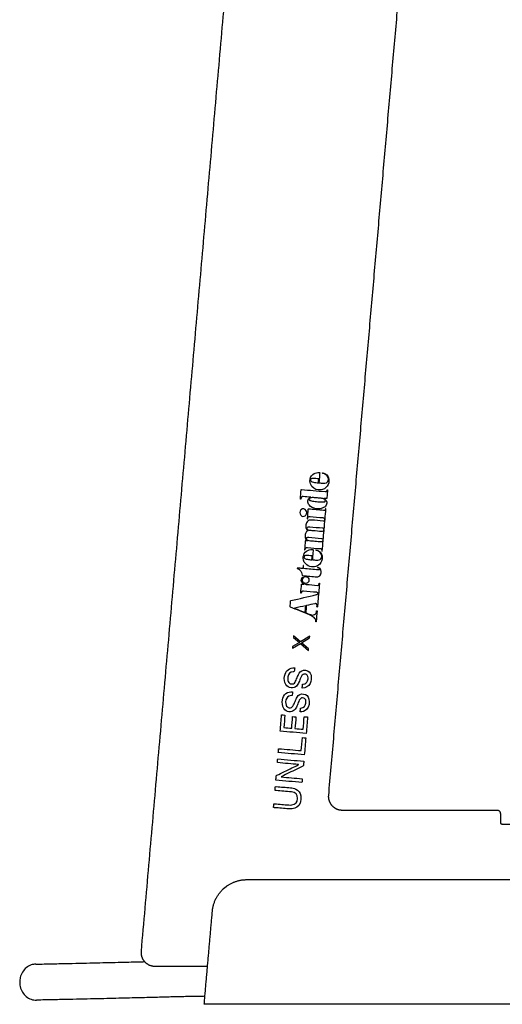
# Model space of a CAD drawing. Header units: millimetres. Extents: x -676 to 694, y -469 to 716.
# Tile 6 of 10: x 111 to 181, y -155 to -12. Entities that reach past the tile are written whole.
import ezdxf

# ---------------------------------------------------------------- set-up
doc = ezdxf.new("R2010")
doc.units = ezdxf.units.MM
doc.layers.add('Make2D$Visibile$Curve', color=7, linetype='Continuous', true_color=0x000000)

msp = doc.modelspace()

# ---------------------------------------------------------------- linework, layer by layer
at = {"layer": 'Make2D$Visibile$Curve', "color": 18, "lineweight": -3, "true_color": 0x000000}
msp.add_lwpolyline([(180.64, -128.6), (215.16, -128.6)], dxfattribs=at)
for points in [[(145.95, 51.57), (137.27, -47.68), (128.58, -146.93)], [(155.65, -124.43), (161.38, -58.93), (167.11, 6.57)], [(179.96, -126.6), (168.8, -126.6), (157.64, -126.6)], [(180.46, -128.4), (180.46, -127.75), (180.46, -127.1)], [(143.85, -136.6), (182.4, -136.6), (220.95, -136.6)], [(137.69, -154.6), (138.28, -147.88), (138.87, -141.16)], [(130.58, -149.1), (134.38, -149.1), (138.17, -149.1)], [(220.95, -154.6), (179.82, -154.6), (138.69, -154.6)]]:
    msp.add_open_spline(points, degree=2, dxfattribs=at)
for points, degree, knots in [([(154.75, -77.89), (154.75, -77.91), (154.74, -77.94), (154.78, -77.94), (154.83, -77.95), (154.88, -77.96), (154.93, -77.97), (155.31, -78.09), (155.61, -78.44), (155.61, -78.81), (155.61, -79.03), (155.52, -79.2), (155.31, -79.29), (155.17, -79.34), (155.03, -79.35), (154.89, -79.35), (154.69, -79.35), (154.48, -79.33), (154.28, -79.31), (154.25, -79.3), (154.24, -79.29), (154.24, -79.26), (154.26, -79.03), (154.28, -78.8), (154.3, -78.57), (154.32, -78.34), (154.34, -78.11), (154.36, -77.88), (154.37, -77.84), (154.36, -77.83), (154.32, -77.83), (154.24, -77.82), (154.17, -77.82), (154.09, -77.82), (153.82, -77.84), (153.58, -77.92), (153.37, -78.09), (153.06, -78.33), (152.93, -78.66), (152.94, -79.05), (152.95, -79.34), (153.04, -79.61), (153.23, -79.84), (153.56, -80.22), (153.98, -80.38), (154.47, -80.33), (155.3, -80.25), (155.78, -79.49), (155.67, -78.77), (155.6, -78.31), (155.24, -77.94), (154.79, -77.88), (154.78, -77.87), (154.76, -77.86), (154.75, -77.89)], 3, [0, 0, 0, 0, 0.055556, 0.055556, 0.055556, 0.111111, 0.111111, 0.111111, 0.166667, 0.166667, 0.166667, 0.222222, 0.222222, 0.222222, 0.277778, 0.277778, 0.277778, 0.333333, 0.333333, 0.333333, 0.388889, 0.388889, 0.388889, 0.444444, 0.444444, 0.444444, 0.5, 0.5, 0.5, 0.555556, 0.555556, 0.555556, 0.611111, 0.611111, 0.611111, 0.666667, 0.666667, 0.666667, 0.722222, 0.722222, 0.722222, 0.777778, 0.777778, 0.777778, 0.833333, 0.833333, 0.833333, 0.888889, 0.888889, 0.888889, 0.944444, 0.944444, 0.944444, 1, 1, 1, 1]), ([(153.44, -79.22), (153.33, -79.19), (153.21, -79.16), (153.11, -79.09), (153.04, -79.03), (152.99, -78.96), (153.01, -78.86), (153.03, -78.79), (153.07, -78.75), (153.13, -78.72), (153.22, -78.68), (153.32, -78.68), (153.41, -78.68), (153.54, -78.68), (153.67, -78.69), (153.8, -78.7), (153.93, -78.71), (154.05, -78.73), (154.18, -78.74), (154.21, -78.74), (154.22, -78.74), (154.22, -78.77), (154.2, -78.94), (154.19, -79.1), (154.18, -79.27), (154.17, -79.29), (154.17, -79.3), (154.14, -79.3), (153.9, -79.29), (153.67, -79.27), (153.44, -79.22)], 3, [0, 0, 0, 0, 0.1, 0.1, 0.1, 0.2, 0.2, 0.2, 0.3, 0.3, 0.3, 0.4, 0.4, 0.4, 0.5, 0.5, 0.5, 0.6, 0.6, 0.6, 0.7, 0.7, 0.7, 0.8, 0.8, 0.8, 0.9, 0.9, 0.9, 1, 1, 1, 1]), ([(155.41, -80.35), (155.41, -80.36), (155.41, -80.37), (155.41, -80.38), (155.37, -80.54), (155.31, -80.58), (155.15, -80.57), (155.15, -80.57), (155.14, -80.57), (155.13, -80.57), (153.99, -80.47), (152.86, -80.37), (151.73, -80.27), (151.68, -80.27), (151.67, -80.28), (151.67, -80.32), (151.63, -80.76), (151.6, -81.19), (151.56, -81.62), (151.56, -81.63), (151.56, -81.64), (151.56, -81.65), (151.55, -81.68), (151.57, -81.68), (151.59, -81.68), (151.61, -81.68), (151.62, -81.68), (151.62, -81.65), (151.62, -81.6), (151.63, -81.55), (151.64, -81.5), (151.67, -81.39), (151.74, -81.31), (151.86, -81.3), (151.89, -81.29), (151.93, -81.3), (151.97, -81.3), (152.33, -81.33), (152.68, -81.36), (153.04, -81.39), (153.05, -81.39), (153.07, -81.39), (153.08, -81.4), (153.05, -81.42), (153.02, -81.43), (152.98, -81.44), (152.78, -81.54), (152.66, -81.7), (152.65, -81.93), (152.64, -82.14), (152.7, -82.33), (152.83, -82.49), (153.08, -82.81), (153.43, -82.97), (153.81, -83.04), (154.06, -83.09), (154.31, -83.07), (154.55, -83.01), (154.79, -82.95), (155, -82.86), (155.17, -82.68), (155.33, -82.51), (155.41, -82.31), (155.38, -82.08), (155.35, -81.89), (155.23, -81.76), (155.09, -81.66), (155.04, -81.62), (154.99, -81.59), (154.93, -81.56), (154.94, -81.56), (154.95, -81.56), (154.95, -81.56), (155.08, -81.57), (155.2, -81.58), (155.32, -81.59), (155.36, -81.59), (155.37, -81.59), (155.38, -81.55), (155.4, -81.29), (155.42, -81.04), (155.44, -80.79), (155.45, -80.64), (155.47, -80.5), (155.48, -80.35), (155.48, -80.33), (155.48, -80.32), (155.42, -80.31), (155.41, -80.32), (155.41, -80.35)], 3, [0, 0, 0, 0, 0.033333, 0.033333, 0.033333, 0.066667, 0.066667, 0.066667, 0.1, 0.1, 0.1, 0.133333, 0.133333, 0.133333, 0.166667, 0.166667, 0.166667, 0.2, 0.2, 0.2, 0.233333, 0.233333, 0.233333, 0.266667, 0.266667, 0.266667, 0.3, 0.3, 0.3, 0.333333, 0.333333, 0.333333, 0.366667, 0.366667, 0.366667, 0.4, 0.4, 0.4, 0.433333, 0.433333, 0.433333, 0.466667, 0.466667, 0.466667, 0.5, 0.5, 0.5, 0.533333, 0.533333, 0.533333, 0.566667, 0.566667, 0.566667, 0.6, 0.6, 0.6, 0.633333, 0.633333, 0.633333, 0.666667, 0.666667, 0.666667, 0.7, 0.7, 0.7, 0.733333, 0.733333, 0.733333, 0.766667, 0.766667, 0.766667, 0.8, 0.8, 0.8, 0.833333, 0.833333, 0.833333, 0.866667, 0.866667, 0.866667, 0.9, 0.9, 0.9, 0.933333, 0.933333, 0.933333, 0.966667, 0.966667, 1, 1, 1, 1]), ([(154.57, -81.54), (154.72, -81.56), (154.86, -81.59), (155, -81.65), (155.06, -81.68), (155.12, -81.72), (155.15, -81.78), (155.21, -81.88), (155.18, -81.98), (155.07, -82.03), (154.98, -82.06), (154.9, -82.06), (154.81, -82.06), (154.57, -82.05), (154.33, -82.05), (154.09, -82.03), (153.82, -82.01), (153.56, -81.97), (153.3, -81.94), (153.2, -81.92), (153.1, -81.91), (153, -81.88), (152.97, -81.87), (152.94, -81.86), (152.91, -81.84), (152.81, -81.78), (152.79, -81.66), (152.88, -81.57), (152.95, -81.5), (153.03, -81.48), (153.12, -81.46), (153.34, -81.43), (153.56, -81.45), (153.77, -81.46), (153.86, -81.47), (153.94, -81.48), (154.03, -81.49), (154.21, -81.51), (154.39, -81.51), (154.57, -81.54)], 3, [0, 0, 0, 0, 0.076923, 0.076923, 0.076923, 0.153846, 0.153846, 0.153846, 0.230769, 0.230769, 0.230769, 0.307692, 0.307692, 0.307692, 0.384615, 0.384615, 0.384615, 0.461538, 0.461538, 0.461538, 0.538462, 0.538462, 0.538462, 0.615385, 0.615385, 0.615385, 0.692308, 0.692308, 0.692308, 0.769231, 0.769231, 0.769231, 0.846154, 0.846154, 0.846154, 0.923077, 0.923077, 0.923077, 1, 1, 1, 1]), ([(152.48, -83.64), (152.46, -83.81), (152.39, -83.95), (152.26, -84.05), (152.06, -84.21), (151.79, -84.18), (151.62, -83.99), (151.43, -83.77), (151.44, -83.42), (151.64, -83.2), (151.89, -82.95), (152.27, -83.02), (152.42, -83.34), (152.47, -83.44), (152.49, -83.54), (152.48, -83.64)], 3, [0, 0, 0, 0, 0.2, 0.2, 0.2, 0.4, 0.4, 0.4, 0.6, 0.6, 0.6, 0.8, 0.8, 0.8, 1, 1, 1, 1]), ([(152.58, -87.68), (152.5, -87.61), (152.43, -87.55), (152.37, -87.47), (152.27, -87.33), (152.23, -87.17), (152.23, -86.83), (152.25, -86.66), (152.33, -86.51), (152.4, -86.37), (152.51, -86.28), (152.66, -86.23), (152.67, -86.23), (152.67, -86.23), (152.68, -86.23), (152.64, -86.2), (152.6, -86.17), (152.56, -86.14), (152.43, -86.01), (152.37, -85.85), (152.35, -85.67), (152.34, -85.47), (152.36, -85.28), (152.44, -85.1), (152.54, -84.84), (152.77, -84.68), (153.05, -84.68), (153.1, -84.67), (153.16, -84.68), (153.22, -84.68), (153.75, -84.73), (154.29, -84.78), (154.83, -84.82), (154.85, -84.82), (154.88, -84.82), (154.9, -84.82), (154.97, -84.81), (155.02, -84.76), (155.04, -84.7), (155.05, -84.62), (155.06, -84.55), (155.05, -84.48), (155.05, -84.4), (155, -84.36), (154.91, -84.34), (154.88, -84.34), (154.85, -84.34), (154.82, -84.33), (154.2, -84.28), (153.58, -84.23), (152.96, -84.17), (152.91, -84.17), (152.87, -84.16), (152.82, -84.17), (152.71, -84.18), (152.65, -84.24), (152.63, -84.35), (152.62, -84.4), (152.61, -84.44), (152.61, -84.49), (152.61, -84.51), (152.6, -84.52), (152.55, -84.51), (152.54, -84.51), (152.54, -84.48), (152.55, -84.47), (152.55, -84.46), (152.55, -84.45), (152.58, -84.02), (152.62, -83.59), (152.66, -83.17), (152.66, -83.09), (152.66, -83.1), (152.73, -83.11), (153.46, -83.17), (154.19, -83.24), (154.92, -83.3), (154.97, -83.3), (155.01, -83.31), (155.05, -83.3), (155.11, -83.28), (155.15, -83.25), (155.16, -83.19), (155.18, -83.14), (155.18, -83.08), (155.18, -83.03), (155.18, -83.01), (155.19, -83), (155.24, -83), (155.25, -83.01), (155.25, -83.03), (155.25, -83.04), (155.25, -83.05), (155.25, -83.06), (155.16, -84.04), (155.08, -85.03), (154.99, -86.01), (154.99, -86.03), (155, -86.06), (154.97, -86.06), (154.94, -86.07), (154.92, -86.06), (154.92, -86.02), (154.93, -85.91), (154.9, -85.85), (154.81, -85.82), (154.8, -85.82), (154.78, -85.82), (154.77, -85.82), (154.15, -85.76), (153.53, -85.71), (152.92, -85.66), (152.84, -85.65), (152.77, -85.66), (152.7, -85.68), (152.61, -85.71), (152.55, -85.78), (152.53, -85.97), (152.56, -86.05), (152.65, -86.11), (152.7, -86.15), (152.76, -86.17), (152.83, -86.18), (153.02, -86.2), (153.2, -86.21), (153.39, -86.23), (153.81, -86.27), (154.23, -86.3), (154.65, -86.34), (154.67, -86.34), (154.69, -86.34), (154.72, -86.34), (154.84, -86.35), (154.9, -86.3), (154.91, -86.18), (154.91, -86.15), (154.91, -86.13), (154.98, -86.14), (154.98, -86.16), (154.98, -86.18), (154.94, -86.63), (154.9, -87.08), (154.86, -87.53), (154.86, -87.56), (154.85, -87.58), (154.81, -87.57), (154.8, -87.57), (154.79, -87.56), (154.79, -87.54), (154.8, -87.53), (154.8, -87.51), (154.8, -87.5), (154.81, -87.4), (154.77, -87.35), (154.66, -87.34), (154.64, -87.33), (154.62, -87.33), (154.59, -87.33), (153.98, -87.28), (153.37, -87.22), (152.76, -87.17), (152.73, -87.17), (152.69, -87.16), (152.66, -87.17), (152.57, -87.19), (152.5, -87.23), (152.47, -87.33), (152.44, -87.42), (152.47, -87.5), (152.54, -87.57), (152.61, -87.64), (152.71, -87.69), (152.81, -87.7), (153.09, -87.72), (153.37, -87.75), (153.66, -87.77), (153.96, -87.8), (154.27, -87.83), (154.58, -87.85), (154.71, -87.86), (154.77, -87.81), (154.78, -87.68), (154.78, -87.66), (154.78, -87.64), (154.85, -87.65), (154.85, -87.66), (154.85, -87.69), (154.8, -88.18), (154.76, -88.66), (154.72, -89.15), (154.72, -89.18), (154.72, -89.19), (154.68, -89.19), (154.66, -89.19), (154.65, -89.18), (154.65, -89.16), (154.66, -89.11), (154.66, -89.07), (154.67, -89.02), (154.67, -88.89), (154.61, -88.83), (154.49, -88.81), (154.48, -88.81), (154.47, -88.81), (154.46, -88.81), (153.84, -88.76), (153.21, -88.7), (152.58, -88.65), (152.54, -88.65), (152.49, -88.65), (152.45, -88.65), (152.33, -88.68), (152.26, -88.74), (152.24, -88.87), (152.23, -88.89), (152.23, -88.92), (152.23, -88.97), (152.22, -88.98), (152.16, -88.97), (152.16, -88.96), (152.16, -88.94), (152.2, -88.52), (152.23, -88.1), (152.27, -87.69), (152.27, -87.66), (152.28, -87.65), (152.31, -87.66), (152.4, -87.66), (152.49, -87.67), (152.58, -87.68)], 3, [0, 0, 0, 0, 0.012658, 0.012658, 0.012658, 0.025316, 0.025316, 0.037975, 0.037975, 0.037975, 0.050633, 0.050633, 0.050633, 0.063291, 0.063291, 0.063291, 0.075949, 0.075949, 0.075949, 0.088608, 0.088608, 0.088608, 0.101266, 0.101266, 0.101266, 0.113924, 0.113924, 0.113924, 0.126582, 0.126582, 0.126582, 0.139241, 0.139241, 0.139241, 0.151899, 0.151899, 0.151899, 0.164557, 0.164557, 0.164557, 0.177215, 0.177215, 0.177215, 0.189873, 0.189873, 0.189873, 0.202532, 0.202532, 0.202532, 0.21519, 0.21519, 0.21519, 0.227848, 0.227848, 0.227848, 0.240506, 0.240506, 0.240506, 0.253165, 0.253165, 0.253165, 0.265823, 0.265823, 0.278481, 0.278481, 0.278481, 0.291139, 0.291139, 0.291139, 0.303797, 0.303797, 0.303797, 0.316456, 0.316456, 0.316456, 0.329114, 0.329114, 0.329114, 0.341772, 0.341772, 0.341772, 0.35443, 0.35443, 0.35443, 0.367089, 0.367089, 0.367089, 0.379747, 0.379747, 0.392405, 0.392405, 0.392405, 0.405063, 0.405063, 0.405063, 0.417722, 0.417722, 0.417722, 0.43038, 0.43038, 0.43038, 0.443038, 0.443038, 0.443038, 0.455696, 0.455696, 0.455696, 0.468354, 0.468354, 0.468354, 0.481013, 0.481013, 0.481013, 0.493671, 0.493671, 0.493671, 0.506329, 0.506329, 0.518987, 0.518987, 0.518987, 0.531646, 0.531646, 0.531646, 0.544304, 0.544304, 0.544304, 0.556962, 0.556962, 0.556962, 0.56962, 0.56962, 0.56962, 0.582278, 0.582278, 0.582278, 0.594937, 0.594937, 0.607595, 0.607595, 0.607595, 0.620253, 0.620253, 0.620253, 0.632911, 0.632911, 0.632911, 0.64557, 0.64557, 0.64557, 0.658228, 0.658228, 0.658228, 0.670886, 0.670886, 0.670886, 0.683544, 0.683544, 0.683544, 0.696203, 0.696203, 0.696203, 0.708861, 0.708861, 0.708861, 0.721519, 0.721519, 0.721519, 0.734177, 0.734177, 0.734177, 0.746835, 0.746835, 0.746835, 0.759494, 0.759494, 0.759494, 0.772152, 0.772152, 0.772152, 0.78481, 0.78481, 0.78481, 0.797468, 0.797468, 0.810127, 0.810127, 0.810127, 0.822785, 0.822785, 0.822785, 0.835443, 0.835443, 0.835443, 0.848101, 0.848101, 0.848101, 0.860759, 0.860759, 0.860759, 0.873418, 0.873418, 0.873418, 0.886076, 0.886076, 0.886076, 0.898734, 0.898734, 0.898734, 0.911392, 0.911392, 0.911392, 0.924051, 0.924051, 0.924051, 0.936709, 0.936709, 0.949367, 0.949367, 0.962025, 0.962025, 0.962025, 0.974684, 0.974684, 0.974684, 0.987342, 0.987342, 0.987342, 1, 1, 1, 1]), ([(153.29, -90.37), (153.31, -90.14), (153.33, -89.91), (153.34, -89.69), (153.36, -89.46), (153.38, -89.23), (153.41, -89), (153.41, -88.96), (153.4, -88.95), (153.37, -88.95), (153.27, -88.93), (153.17, -88.93), (153.07, -88.94), (152.41, -88.99), (151.94, -89.53), (151.98, -90.2), (152.01, -90.6), (152.18, -90.93), (152.5, -91.17), (152.77, -91.37), (153.07, -91.46), (153.4, -91.45), (153.68, -91.45), (153.93, -91.37), (154.16, -91.2), (154.45, -90.99), (154.63, -90.7), (154.7, -90.34), (154.75, -90.09), (154.74, -89.85), (154.63, -89.62), (154.48, -89.27), (154.21, -89.06), (153.83, -88.99), (153.82, -88.99), (153.8, -88.98), (153.8, -89.01), (153.8, -89.03), (153.79, -89.05), (153.82, -89.05), (153.86, -89.05), (153.9, -89.06), (153.93, -89.07), (154.29, -89.16), (154.65, -89.5), (154.65, -89.94), (154.65, -90.08), (154.62, -90.2), (154.52, -90.3), (154.45, -90.37), (154.36, -90.4), (154.27, -90.43), (154.14, -90.46), (154, -90.47), (153.86, -90.46), (153.68, -90.46), (153.5, -90.44), (153.33, -90.42), (153.29, -90.42), (153.28, -90.4), (153.29, -90.37)], 3, [0, 0, 0, 0, 0.05, 0.05, 0.05, 0.1, 0.1, 0.1, 0.15, 0.15, 0.15, 0.2, 0.2, 0.2, 0.25, 0.25, 0.25, 0.3, 0.3, 0.3, 0.35, 0.35, 0.35, 0.4, 0.4, 0.4, 0.45, 0.45, 0.45, 0.5, 0.5, 0.5, 0.55, 0.55, 0.55, 0.6, 0.6, 0.6, 0.65, 0.65, 0.65, 0.7, 0.7, 0.7, 0.75, 0.75, 0.75, 0.8, 0.8, 0.8, 0.85, 0.85, 0.85, 0.9, 0.9, 0.9, 0.95, 0.95, 0.95, 1, 1, 1, 1]), ([(153.18, -90.41), (152.98, -90.4), (152.77, -90.39), (152.57, -90.35), (152.44, -90.33), (152.32, -90.3), (152.2, -90.23), (152.16, -90.21), (152.12, -90.18), (152.09, -90.14), (152.02, -90.04), (152.04, -89.91), (152.15, -89.85), (152.24, -89.8), (152.35, -89.79), (152.45, -89.79), (152.58, -89.79), (152.71, -89.81), (152.8, -89.82), (152.97, -89.83), (153.1, -89.84), (153.23, -89.85), (153.25, -89.85), (153.26, -89.86), (153.26, -89.89), (153.25, -90.05), (153.23, -90.22), (153.22, -90.38), (153.22, -90.41), (153.21, -90.41), (153.18, -90.41)], 3, [0, 0, 0, 0, 0.1, 0.1, 0.1, 0.2, 0.2, 0.2, 0.3, 0.3, 0.3, 0.4, 0.4, 0.4, 0.5, 0.5, 0.5, 0.6, 0.6, 0.6, 0.7, 0.7, 0.7, 0.8, 0.8, 0.8, 0.9, 0.9, 0.9, 1, 1, 1, 1]), ([(152.95, -92.79), (152.6, -92.76), (152.25, -92.73), (151.89, -92.7), (151.85, -92.7), (151.83, -92.68), (151.83, -92.64), (151.79, -92.37), (151.69, -92.12), (151.5, -91.92), (151.4, -91.81), (151.28, -91.72), (151.13, -91.68), (151.11, -91.67), (151.1, -91.66), (151.1, -91.64), (151.11, -91.6), (151.13, -91.62), (151.14, -91.62), (151.39, -91.64), (151.63, -91.66), (151.88, -91.68), (151.92, -91.68), (151.93, -91.68), (151.93, -91.64), (151.94, -91.52), (151.95, -91.41), (151.96, -91.29), (151.96, -91.27), (151.96, -91.25), (152.03, -91.26), (152.03, -91.28), (152.02, -91.3), (152.01, -91.42), (152, -91.53), (151.99, -91.65), (151.99, -91.68), (152, -91.69), (152.03, -91.69), (152.74, -91.75), (153.44, -91.82), (154.15, -91.88), (154.2, -91.88), (154.24, -91.88), (154.29, -91.87), (154.35, -91.85), (154.37, -91.8), (154.35, -91.74), (154.33, -91.7), (154.31, -91.67), (154.28, -91.65), (154.21, -91.59), (154.13, -91.56), (154.05, -91.53), (154.04, -91.52), (154.03, -91.52), (154.02, -91.52), (154.01, -91.51), (154.01, -91.5), (154.01, -91.48), (154.02, -91.47), (154.03, -91.47), (154.04, -91.48), (154.31, -91.56), (154.55, -91.76), (154.56, -92.11), (154.57, -92.34), (154.5, -92.55), (154.35, -92.73), (154.25, -92.84), (154.13, -92.9), (153.97, -92.88), (153.63, -92.85), (153.29, -92.82), (152.95, -92.79)], 3, [0, 0, 0, 0, 0.04, 0.04, 0.04, 0.08, 0.08, 0.08, 0.12, 0.12, 0.12, 0.16, 0.16, 0.16, 0.2, 0.2, 0.2, 0.24, 0.24, 0.24, 0.28, 0.28, 0.28, 0.32, 0.32, 0.32, 0.36, 0.36, 0.36, 0.4, 0.4, 0.44, 0.44, 0.44, 0.48, 0.48, 0.48, 0.52, 0.52, 0.52, 0.56, 0.56, 0.56, 0.6, 0.6, 0.6, 0.64, 0.64, 0.64, 0.68, 0.68, 0.68, 0.72, 0.72, 0.72, 0.76, 0.76, 0.76, 0.8, 0.8, 0.8, 0.84, 0.84, 0.84, 0.88, 0.88, 0.88, 0.92, 0.92, 0.92, 0.96, 0.96, 0.96, 1, 1, 1, 1]), ([(152.15, -92.86), (151.73, -92.92), (151.54, -93.4), (151.8, -93.73), (151.86, -93.82), (151.95, -93.88), (152.05, -93.94), (151.96, -93.94), (151.87, -93.93), (151.79, -93.92), (151.73, -93.92), (151.73, -93.92), (151.73, -93.97), (151.69, -94.38), (151.66, -94.79), (151.62, -95.2), (151.62, -95.2), (151.62, -95.21), (151.62, -95.22), (151.62, -95.25), (151.63, -95.25), (151.67, -95.25), (151.68, -95.25), (151.69, -95.23), (151.69, -95.19), (151.69, -95.15), (151.7, -95.12), (151.72, -95.03), (151.78, -94.97), (151.86, -94.95), (151.91, -94.94), (151.96, -94.94), (152.01, -94.95), (152.65, -95), (153.28, -95.06), (153.92, -95.11), (153.94, -95.11), (153.97, -95.12), (154, -95.12), (154.12, -95.15), (154.15, -95.25), (154.07, -95.35), (154.03, -95.41), (153.96, -95.43), (153.89, -95.45), (152.66, -95.74), (151.44, -96.02), (150.21, -96.31), (150.18, -96.32), (150.16, -96.33), (150.16, -96.36), (150.14, -96.64), (150.12, -96.91), (150.09, -97.19), (150.09, -97.22), (150.1, -97.23), (150.12, -97.24), (151.04, -97.62), (151.96, -98), (152.88, -98.38), (153.12, -98.47), (153.34, -98.58), (153.53, -98.75), (153.7, -98.91), (153.8, -99.1), (153.78, -99.34), (153.77, -99.37), (153.79, -99.37), (153.81, -99.37), (153.84, -99.38), (153.84, -99.36), (153.84, -99.34), (153.89, -98.83), (153.93, -98.33), (153.98, -97.82), (153.98, -97.78), (153.97, -97.78), (153.94, -97.78), (153.9, -97.77), (153.91, -97.8), (153.91, -97.82), (153.89, -98.03), (153.8, -98.2), (153.61, -98.31), (153.41, -98.42), (153.2, -98.41), (153, -98.34), (152.78, -98.26), (152.57, -98.17), (152.36, -98.08), (152.33, -98.07), (152.33, -98.06), (152.34, -98.04), (152.36, -97.71), (152.39, -97.39), (152.42, -97.07), (152.42, -97.04), (152.43, -97.03), (152.46, -97.03), (152.85, -96.94), (153.25, -96.85), (153.64, -96.77), (153.7, -96.75), (153.75, -96.74), (153.81, -96.75), (153.89, -96.76), (153.94, -96.82), (153.96, -96.92), (153.98, -97.02), (153.97, -97.11), (153.96, -97.2), (153.96, -97.23), (153.97, -97.24), (154, -97.24), (154.03, -97.24), (154.03, -97.22), (154.03, -97.2), (154.05, -96.93), (154.07, -96.65), (154.1, -96.38), (154.17, -95.53), (154.24, -94.69), (154.32, -93.84), (154.32, -93.82), (154.33, -93.8), (154.25, -93.79), (154.25, -93.81), (154.25, -93.83), (154.25, -93.85), (154.25, -93.87), (154.25, -93.89), (154.23, -94.04), (154.13, -94.12), (153.98, -94.11), (153.46, -94.07), (152.94, -94.02), (152.42, -93.97), (152.24, -93.96), (152.07, -93.88), (151.93, -93.76), (151.83, -93.67), (151.75, -93.57), (151.75, -93.42), (151.75, -93.3), (151.78, -93.18), (151.87, -93.09), (151.9, -93.06), (151.94, -93.04), (151.99, -93.03), (151.96, -93.06), (151.94, -93.09), (151.93, -93.12), (151.87, -93.22), (151.84, -93.33), (151.86, -93.44), (151.9, -93.69), (152.11, -93.85), (152.36, -93.83), (152.56, -93.82), (152.7, -93.73), (152.77, -93.55), (152.84, -93.37), (152.82, -93.19), (152.69, -93.04), (152.55, -92.88), (152.36, -92.83), (152.15, -92.86)], 3, [0, 0, 0, 0, 0.017857, 0.017857, 0.017857, 0.035714, 0.035714, 0.035714, 0.053571, 0.053571, 0.053571, 0.071429, 0.071429, 0.071429, 0.089286, 0.089286, 0.089286, 0.107143, 0.107143, 0.107143, 0.125, 0.125, 0.142857, 0.142857, 0.142857, 0.160714, 0.160714, 0.160714, 0.178571, 0.178571, 0.178571, 0.196429, 0.196429, 0.196429, 0.214286, 0.214286, 0.214286, 0.232143, 0.232143, 0.232143, 0.25, 0.25, 0.25, 0.267857, 0.267857, 0.267857, 0.285714, 0.285714, 0.285714, 0.303571, 0.303571, 0.303571, 0.321429, 0.321429, 0.321429, 0.339286, 0.339286, 0.339286, 0.357143, 0.357143, 0.357143, 0.375, 0.375, 0.375, 0.392857, 0.392857, 0.392857, 0.410714, 0.410714, 0.410714, 0.428571, 0.428571, 0.428571, 0.446429, 0.446429, 0.446429, 0.464286, 0.464286, 0.464286, 0.482143, 0.482143, 0.482143, 0.5, 0.5, 0.5, 0.517857, 0.517857, 0.517857, 0.535714, 0.535714, 0.535714, 0.553571, 0.553571, 0.553571, 0.571429, 0.571429, 0.571429, 0.589286, 0.589286, 0.589286, 0.607143, 0.607143, 0.607143, 0.625, 0.625, 0.625, 0.642857, 0.642857, 0.642857, 0.660714, 0.660714, 0.660714, 0.678571, 0.678571, 0.678571, 0.696429, 0.696429, 0.696429, 0.714286, 0.714286, 0.714286, 0.732143, 0.732143, 0.732143, 0.75, 0.75, 0.767857, 0.767857, 0.767857, 0.785714, 0.785714, 0.785714, 0.803571, 0.803571, 0.803571, 0.821429, 0.821429, 0.821429, 0.839286, 0.839286, 0.839286, 0.857143, 0.857143, 0.857143, 0.875, 0.875, 0.875, 0.892857, 0.892857, 0.892857, 0.910714, 0.910714, 0.910714, 0.928571, 0.928571, 0.928571, 0.946429, 0.946429, 0.946429, 0.964286, 0.964286, 0.964286, 0.982143, 0.982143, 0.982143, 1, 1, 1, 1]), ([(152.32, -97.31), (152.3, -97.54), (152.28, -97.77), (152.26, -98.01), (152.26, -98.03), (152.26, -98.04), (152.23, -98.03), (151.73, -97.83), (151.23, -97.62), (150.73, -97.42), (150.73, -97.42), (150.73, -97.42), (150.72, -97.41), (151.27, -97.29), (151.8, -97.17), (152.35, -97.05), (152.34, -97.14), (152.33, -97.22), (152.32, -97.31)], 3, [0, 0, 0, 0, 0.166667, 0.166667, 0.166667, 0.333333, 0.333333, 0.333333, 0.5, 0.5, 0.5, 0.666667, 0.666667, 0.666667, 0.833333, 0.833333, 0.833333, 1, 1, 1, 1]), ([(151.72, -102.39), (151.72, -102.39), (152.75, -103.29), (152.75, -103.29), (152.75, -103.29), (152.73, -103.52), (152.73, -103.52), (152.73, -103.52), (151.56, -102.51), (151.56, -102.51), (151.56, -102.51), (150.43, -103.19), (150.43, -103.19), (150.43, -103.19), (150.45, -102.96), (150.45, -102.96), (150.45, -102.96), (151.43, -102.37), (151.43, -102.37), (151.43, -102.37), (150.57, -101.62), (150.57, -101.62), (150.57, -101.62), (150.59, -101.39), (150.59, -101.39), (150.59, -101.39), (151.59, -102.25), (151.59, -102.25), (151.59, -102.25), (152.91, -101.45), (152.91, -101.45), (152.91, -101.45), (152.89, -101.68), (152.89, -101.68), (152.89, -101.68), (151.72, -102.39), (151.72, -102.39)], 3, [0, 0, 0, 0, 0.083333, 0.083333, 0.083333, 0.166667, 0.166667, 0.166667, 0.25, 0.25, 0.25, 0.333333, 0.333333, 0.333333, 0.416667, 0.416667, 0.416667, 0.5, 0.5, 0.5, 0.583333, 0.583333, 0.583333, 0.666667, 0.666667, 0.666667, 0.75, 0.75, 0.75, 0.833333, 0.833333, 0.833333, 0.916667, 0.916667, 0.916667, 1, 1, 1, 1]), ([(151.83, -108.94), (152.33, -108.95), (152.75, -108.72), (152.96, -108.3), (153.15, -107.92), (153.19, -107.5), (153.1, -107.09), (153, -106.66), (152.73, -106.42), (152.31, -106.36), (151.9, -106.3), (151.59, -106.46), (151.38, -106.81), (151.27, -107.01), (151.19, -107.23), (151.09, -107.45), (150.99, -107.67), (150.9, -107.9), (150.79, -108.11), (150.68, -108.3), (150.49, -108.38), (150.26, -108.35), (150.04, -108.32), (149.9, -108.2), (149.81, -108), (149.72, -107.78), (149.72, -107.56), (149.76, -107.33), (149.84, -106.88), (150.1, -106.63), (150.54, -106.58), (150.57, -106.57), (150.61, -106.58), (150.64, -106.57), (150.66, -106.56), (150.69, -106.54), (150.69, -106.52), (150.71, -106.35), (150.72, -106.19), (150.74, -106.02), (150.38, -106.02), (150.06, -106.08), (149.78, -106.3), (149.48, -106.53), (149.35, -106.86), (149.28, -107.22), (149.21, -107.65), (149.24, -108.05), (149.46, -108.43), (149.81, -109.03), (150.62, -109.03), (150.99, -108.67), (151.16, -108.5), (151.28, -108.3), (151.36, -108.09), (151.45, -107.87), (151.52, -107.65), (151.61, -107.43), (151.67, -107.3), (151.75, -107.17), (151.84, -107.06), (151.97, -106.9), (152.16, -106.89), (152.35, -106.94), (152.52, -106.99), (152.62, -107.12), (152.65, -107.29), (152.69, -107.5), (152.67, -107.7), (152.6, -107.9), (152.5, -108.19), (152.28, -108.35), (151.98, -108.38), (151.95, -108.39), (151.91, -108.39), (151.88, -108.4), (151.86, -108.58), (151.85, -108.76), (151.83, -108.94)], 3, [0, 0, 0, 0, 0.038462, 0.038462, 0.038462, 0.076923, 0.076923, 0.076923, 0.115385, 0.115385, 0.115385, 0.153846, 0.153846, 0.153846, 0.192308, 0.192308, 0.192308, 0.230769, 0.230769, 0.230769, 0.269231, 0.269231, 0.269231, 0.307692, 0.307692, 0.307692, 0.346154, 0.346154, 0.346154, 0.384615, 0.384615, 0.384615, 0.423077, 0.423077, 0.423077, 0.461538, 0.461538, 0.461538, 0.5, 0.5, 0.5, 0.538462, 0.538462, 0.538462, 0.576923, 0.576923, 0.576923, 0.615385, 0.615385, 0.615385, 0.653846, 0.653846, 0.653846, 0.692308, 0.692308, 0.692308, 0.730769, 0.730769, 0.730769, 0.769231, 0.769231, 0.769231, 0.807692, 0.807692, 0.807692, 0.846154, 0.846154, 0.846154, 0.884615, 0.884615, 0.884615, 0.923077, 0.923077, 0.923077, 0.961538, 0.961538, 0.961538, 1, 1, 1, 1]), ([(150.44, -109.46), (150.08, -109.46), (149.76, -109.52), (149.48, -109.74), (149.19, -109.97), (149.05, -110.29), (148.99, -110.65), (148.91, -111.08), (148.94, -111.49), (149.16, -111.87), (149.51, -112.47), (150.32, -112.47), (150.69, -112.11), (150.86, -111.94), (150.98, -111.75), (151.06, -111.53), (151.15, -111.31), (151.22, -111.09), (151.32, -110.87), (151.37, -110.75), (151.43, -110.64), (151.51, -110.54), (151.64, -110.35), (151.83, -110.32), (152.04, -110.38), (152.24, -110.43), (152.34, -110.58), (152.36, -110.77), (152.37, -110.89), (152.37, -111.02), (152.35, -111.14), (152.3, -111.55), (152.06, -111.77), (151.65, -111.82), (151.63, -111.83), (151.61, -111.83), (151.58, -111.84), (151.57, -112.01), (151.55, -112.19), (151.54, -112.38), (151.89, -112.38), (152.21, -112.29), (152.45, -112.03), (152.85, -111.6), (152.91, -111.07), (152.8, -110.52), (152.71, -110.1), (152.43, -109.85), (152.01, -109.8), (151.6, -109.74), (151.29, -109.9), (151.08, -110.25), (150.97, -110.45), (150.89, -110.68), (150.8, -110.89), (150.7, -111.11), (150.61, -111.33), (150.49, -111.54), (150.38, -111.74), (150.19, -111.82), (149.96, -111.79), (149.74, -111.76), (149.59, -111.63), (149.51, -111.42), (149.38, -111.08), (149.42, -110.74), (149.59, -110.41), (149.74, -110.14), (150, -110.03), (150.3, -110.01), (150.34, -110.01), (150.39, -110.02), (150.4, -109.94), (150.41, -109.79), (150.42, -109.63), (150.44, -109.46)], 3, [0, 0, 0, 0, 0.04, 0.04, 0.04, 0.08, 0.08, 0.08, 0.12, 0.12, 0.12, 0.16, 0.16, 0.16, 0.2, 0.2, 0.2, 0.24, 0.24, 0.24, 0.28, 0.28, 0.28, 0.32, 0.32, 0.32, 0.36, 0.36, 0.36, 0.4, 0.4, 0.4, 0.44, 0.44, 0.44, 0.48, 0.48, 0.48, 0.52, 0.52, 0.52, 0.56, 0.56, 0.56, 0.6, 0.6, 0.6, 0.64, 0.64, 0.64, 0.68, 0.68, 0.68, 0.72, 0.72, 0.72, 0.76, 0.76, 0.76, 0.8, 0.8, 0.8, 0.84, 0.84, 0.84, 0.88, 0.88, 0.88, 0.92, 0.92, 0.92, 0.96, 0.96, 0.96, 1, 1, 1, 1]), ([(150.93, -113.1), (150.76, -113.09), (150.61, -113.08), (150.45, -113.06), (150.4, -113.63), (150.36, -114.19), (150.31, -114.75), (149.92, -114.71), (149.55, -114.68), (149.17, -114.65), (149.22, -114.04), (149.28, -113.44), (149.33, -112.83), (149.16, -112.82), (149.01, -112.8), (148.85, -112.79), (148.78, -113.58), (148.72, -114.37), (148.65, -115.16), (149.9, -115.27), (151.15, -115.38), (152.4, -115.49), (152.47, -114.69), (152.54, -113.91), (152.61, -113.11), (152.44, -113.1), (152.29, -113.09), (152.12, -113.07), (152.07, -113.68), (152.02, -114.28), (151.96, -114.89), (151.56, -114.86), (151.18, -114.82), (150.78, -114.79), (150.83, -114.23), (150.88, -113.67), (150.93, -113.1)], 3, [0, 0, 0, 0, 0.083333, 0.083333, 0.083333, 0.166667, 0.166667, 0.166667, 0.25, 0.25, 0.25, 0.333333, 0.333333, 0.333333, 0.416667, 0.416667, 0.416667, 0.5, 0.5, 0.5, 0.583333, 0.583333, 0.583333, 0.666667, 0.666667, 0.666667, 0.75, 0.75, 0.75, 0.833333, 0.833333, 0.833333, 0.916667, 0.916667, 0.916667, 1, 1, 1, 1]), ([(151.69, -117.97), (150.6, -117.88), (149.52, -117.78), (148.43, -117.69), (148.41, -117.89), (148.4, -118.07), (148.38, -118.26), (149.63, -118.37), (150.88, -118.47), (152.13, -118.58), (152.2, -117.76), (152.27, -116.95), (152.34, -116.13), (152.18, -116.11), (152.02, -116.1), (151.85, -116.09), (151.8, -116.72), (151.75, -117.34), (151.69, -117.97)], 3, [0, 0, 0, 0, 0.166667, 0.166667, 0.166667, 0.333333, 0.333333, 0.333333, 0.5, 0.5, 0.5, 0.666667, 0.666667, 0.666667, 0.833333, 0.833333, 0.833333, 1, 1, 1, 1]), ([(148.78, -121.77), (148.78, -121.76), (148.78, -121.76), (148.77, -121.75), (149.06, -121.61), (149.34, -121.47), (149.62, -121.34), (150.39, -120.96), (151.15, -120.59), (151.92, -120.22), (151.95, -120.2), (152, -120.17), (152, -120.14), (152.03, -119.93), (152.04, -119.72), (152.06, -119.5), (150.8, -119.39), (149.55, -119.28), (148.3, -119.18), (148.28, -119.35), (148.27, -119.53), (148.25, -119.71), (149.28, -119.8), (150.29, -119.89), (151.31, -119.98), (151.29, -120.01), (151.26, -120.03), (151.24, -120.04), (150.94, -120.19), (150.64, -120.33), (150.35, -120.47), (149.62, -120.83), (148.89, -121.18), (148.17, -121.53), (148.13, -121.55), (148.09, -121.58), (148.09, -121.61), (148.06, -121.82), (148.05, -122.03), (148.03, -122.25), (149.29, -122.36), (150.54, -122.46), (151.79, -122.57), (151.8, -122.39), (151.82, -122.22), (151.83, -122.04), (151.32, -121.99), (150.81, -121.95), (149.79, -121.86), (149.29, -121.82), (148.78, -121.77)], 3, [0, 0, 0, 0, 0.058824, 0.058824, 0.058824, 0.117647, 0.117647, 0.117647, 0.176471, 0.176471, 0.176471, 0.235294, 0.235294, 0.235294, 0.294118, 0.294118, 0.294118, 0.352941, 0.352941, 0.352941, 0.411765, 0.411765, 0.411765, 0.470588, 0.470588, 0.470588, 0.529412, 0.529412, 0.529412, 0.588235, 0.588235, 0.588235, 0.647059, 0.647059, 0.647059, 0.705882, 0.705882, 0.705882, 0.764706, 0.764706, 0.764706, 0.823529, 0.823529, 0.823529, 0.882353, 0.882353, 0.882353, 0.941176, 0.941176, 1, 1, 1, 1]), ([(147.69, -126.2), (147.74, -126.2), (147.78, -126.21), (147.82, -126.21), (148.51, -126.27), (149.2, -126.33), (149.89, -126.39), (150.05, -126.4), (150.22, -126.4), (150.38, -126.38), (150.91, -126.33), (151.31, -126.08), (151.51, -125.56), (151.65, -125.21), (151.68, -124.85), (151.62, -124.48), (151.54, -124.04), (151.3, -123.73), (150.9, -123.53), (150.66, -123.42), (150.4, -123.36), (150.14, -123.34), (149.45, -123.28), (148.77, -123.22), (148.08, -123.16), (148.04, -123.16), (148, -123.15), (147.96, -123.15), (147.94, -123.34), (147.93, -123.53), (147.91, -123.72), (147.97, -123.72), (148.01, -123.73), (148.06, -123.73), (148.8, -123.8), (149.53, -123.85), (150.27, -123.94), (150.86, -124), (151.16, -124.34), (151.15, -124.88), (151.15, -125.43), (150.86, -125.76), (150.33, -125.82), (150.19, -125.83), (150.04, -125.83), (149.9, -125.82), (149.22, -125.77), (148.55, -125.71), (147.87, -125.65), (147.83, -125.64), (147.79, -125.64), (147.74, -125.64), (147.72, -125.83), (147.71, -126.01), (147.69, -126.2)], 3, [0, 0, 0, 0, 0.055556, 0.055556, 0.055556, 0.111111, 0.111111, 0.111111, 0.166667, 0.166667, 0.166667, 0.222222, 0.222222, 0.222222, 0.277778, 0.277778, 0.277778, 0.333333, 0.333333, 0.333333, 0.388889, 0.388889, 0.388889, 0.444444, 0.444444, 0.444444, 0.5, 0.5, 0.5, 0.555556, 0.555556, 0.555556, 0.611111, 0.611111, 0.611111, 0.666667, 0.666667, 0.666667, 0.722222, 0.722222, 0.722222, 0.777778, 0.777778, 0.777778, 0.833333, 0.833333, 0.833333, 0.888889, 0.888889, 0.888889, 0.944444, 0.944444, 0.944444, 1, 1, 1, 1]), ([(140.47, -137.91), (140.59, -137.81), (140.71, -137.71), (140.83, -137.62), (140.95, -137.53), (140.96, -137.52), (140.98, -137.51)], 2, [12, 12, 12, 13, 13, 14, 14, 14.093542, 14.093542, 14.093542]), ([(113.39, -148.8), (113.17, -148.81), (112.94, -148.85), (112.73, -148.92), (112.48, -149), (112.24, -149.14), (112.03, -149.31), (111.81, -149.49), (111.63, -149.7), (111.48, -149.94), (111.33, -150.19), (111.22, -150.46), (111.15, -150.74), (111.1, -150.95), (111.08, -151.16), (111.08, -151.38), (111.08, -151.46), (111.08, -151.53), (111.08, -151.61), (111.11, -151.9), (111.17, -152.19), (111.28, -152.46), (111.39, -152.72), (111.54, -152.97), (111.72, -153.18), (111.9, -153.39), (112.12, -153.57), (112.35, -153.71), (112.59, -153.84), (112.85, -153.93), (113.11, -153.97), (113.23, -153.99), (113.36, -154), (113.48, -154)], 3, [4.171564, 4.171564, 4.171564, 4.171564, 4.912887, 4.912887, 4.912887, 5.794155, 5.794155, 5.794155, 6.675427, 6.675427, 6.675427, 7.556701, 7.556701, 7.556701, 8.203406, 8.203406, 8.203406, 8.43554, 8.43554, 8.43554, 9.316811, 9.316811, 9.316811, 10.198077, 10.198077, 10.198077, 11.07934, 11.07934, 11.07934, 11.960602, 11.960602, 11.960602, 12.377131, 12.377131, 12.377131, 12.377131]), ([(113.39, -148.8), (114.22, -148.78), (115.04, -148.77), (115.85, -148.75), (116.62, -148.73), (117.38, -148.72), (118.14, -148.7), (119.51, -148.67), (120.87, -148.64), (122.21, -148.61), (123.38, -148.58), (124.54, -148.55), (125.69, -148.52), (126.68, -148.5), (127.67, -148.48), (128.64, -148.45), (128.79, -148.45), (128.94, -148.44), (129.09, -148.44)], 3, [0, 0, 0, 0, 6.402794, 6.402794, 6.402794, 12.419482, 12.419482, 12.419482, 23.36256, 23.36256, 23.36256, 32.964268, 32.964268, 32.964268, 41.359354, 41.359354, 41.359354, 42.669432, 42.669432, 42.669432, 42.669432]), ([(137.79, -153.44), (137.71, -153.44), (137.62, -153.44), (137.53, -153.45), (137.29, -153.45), (137.04, -153.45), (136.8, -153.46), (136.54, -153.46), (136.29, -153.47), (136.03, -153.47), (135.76, -153.48), (135.48, -153.49), (135.21, -153.49), (134.92, -153.5), (134.63, -153.5), (134.33, -153.51), (134.02, -153.52), (133.7, -153.53), (133.39, -153.53), (133.05, -153.54), (132.71, -153.55), (132.37, -153.56), (132, -153.57), (131.63, -153.58), (131.26, -153.59), (130.86, -153.6), (130.46, -153.61), (130.06, -153.62), (129.63, -153.63), (129.19, -153.64), (128.75, -153.65), (127.78, -153.67), (126.8, -153.7), (125.8, -153.72), (124.65, -153.75), (123.49, -153.78), (122.31, -153.81), (120.97, -153.84), (119.61, -153.87), (118.23, -153.9), (117.48, -153.91), (116.71, -153.93), (115.95, -153.95), (115.13, -153.96), (114.31, -153.98), (113.48, -154)], 3, [78.347829, 78.347829, 78.347829, 78.347829, 79.150869, 79.150869, 79.150869, 81.389365, 81.389365, 81.389365, 83.763689, 83.763689, 83.763689, 86.290127, 86.290127, 86.290127, 88.985252, 88.985252, 88.985252, 91.865753, 91.865753, 91.865753, 94.948113, 94.948113, 94.948113, 98.248811, 98.248811, 98.248811, 101.78449, 101.78449, 101.78449, 105.571911, 105.571911, 105.571911, 113.968185, 113.968185, 113.968185, 123.571584, 123.571584, 123.571584, 134.516612, 134.516612, 134.516612, 140.534321, 140.534321, 140.534321, 146.938148, 146.938148, 146.938148, 146.938148])]:
    msp.add_open_spline(points, degree=degree, knots=knots, dxfattribs=at)
for points, weights, knots in [([(157.64, -126.6), (156.76, -126.6), (156.17, -125.95), (155.57, -125.3), (155.65, -124.43)], [1, 0.915311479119, 1, 0.915311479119, 1], [-524.639461, -524.639461, -524.639461, -522.879419, -522.879419, -521.119377, -521.119377, -521.119377]), ([(128.58, -146.93), (128.51, -147.8), (129.1, -148.45), (129.7, -149.1), (130.58, -149.1)], [1, 0.915311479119, 1, 0.915311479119, 1], [-96.053922, -96.053922, -96.053922, -94.293879, -94.293879, -92.533837, -92.533837, -92.533837]), ([(138.69, -154.6), (138.28, -154.6), (137.98, -154.6), (137.69, -154.6), (137.69, -154.6)], [1, 0.924605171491, 1, 0.924604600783, 1], [473.633395, 473.633395, 473.633395, 474.458934, 474.458934, 475.284477, 475.284477, 475.284477])]:
    msp.add_rational_spline(points, weights, degree=2, knots=knots, dxfattribs=at)
for points, weights in [([(180.46, -127.1), (180.46, -126.6), (179.96, -126.6)], [1, 0.707106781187, 1]), ([(180.66, -128.6), (180.46, -128.6), (180.46, -128.4)], [1, 0.707106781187, 1]), ([(140.47, -137.91), (140.71, -137.7), (140.97, -137.51)], [0.868638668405, 0.868638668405, 0.872280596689]), ([(140.97, -137.51), (142.27, -136.6), (143.85, -136.6)], [0.872280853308, 0.8905119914, 1]), ([(140.97, -137.51), (140.97, -137.51), (140.97, -137.51)], [0.872280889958, 0.872280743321, 0.872280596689]), ([(138.87, -141.16), (139.04, -139.23), (140.47, -137.91)], [1, 0.868638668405, 0.868638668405])]:
    msp.add_rational_spline(points, weights, degree=2, dxfattribs=at)

doc.saveas('drawing.dxf')
